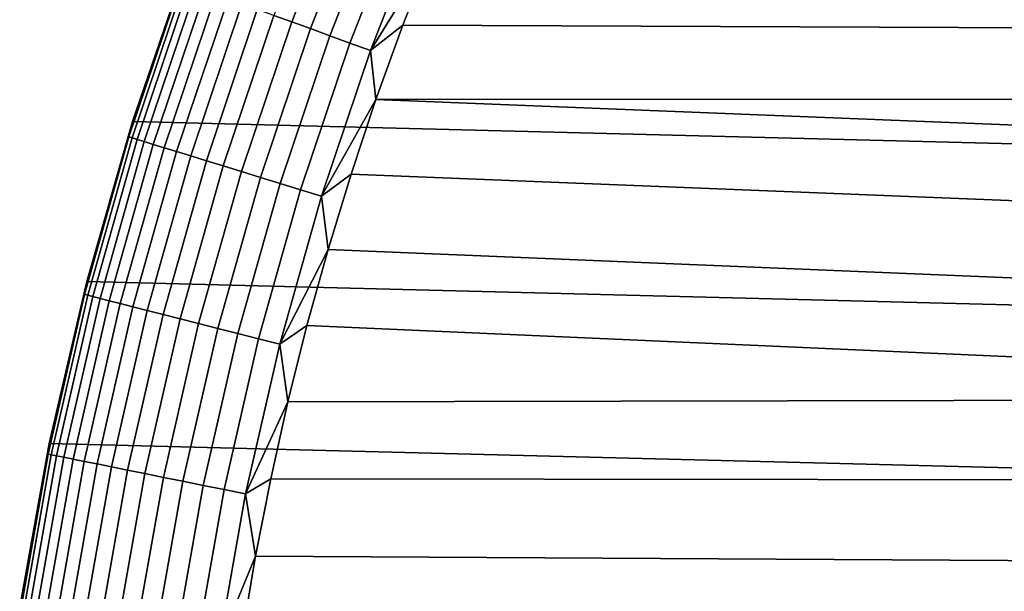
# Model space of a CAD drawing. Header units: metres. Extents: x -22 to 95, y -240 to 22.
# Tile 59 of 180: x -21.75 to -15.16, y 3.44 to 7.27. Entities that reach past the tile are written whole.
import ezdxf

# ---------------------------------------------------------------- set-up
doc = ezdxf.new("R2010")
doc.units = ezdxf.units.M
doc.layers.add('solid_10_151_013_XXX', color=7, linetype='CONTINUOUS')

msp = doc.modelspace()

# ---------------------------------------------------------------- linework, layer by layer
at = {"layer": 'solid_10_151_013_XXX'}
for points in [[(-20.217182, 8.675555), (20.630594, 7.640606), (20.99091, 6.586448), (-20.630594, 7.640606)], [(-19.657164, 8.286189, 134.74794), (-20.045761, 7.29606, 134.74794), (-19.926929, 7.25281, 134.823578), (-19.540636, 8.237069, 134.823578)], [(-19.540636, 8.237069, 134.823578), (-19.926929, 7.25281, 134.823578), (-19.801699, 7.207229, 134.886444), (-19.417833, 8.185304, 134.886444)], [(-19.417833, 8.185304, 134.886444), (-19.801699, 7.207229, 134.886444), (-19.671276, 7.159759, 134.935928), (-19.28994, 8.131392, 134.935928)], [(-19.28994, 8.131392, 134.935928), (-19.671276, 7.159759, 134.935928), (-19.536922, 7.110858, 134.971558), (-19.158188, 8.075853, 134.971558)], [(-19.158188, 8.075853, 134.971558), (-19.536922, 7.110858, 134.971558), (-19.399929, 7.060997, 134.992981), (-19.023851, 8.019226, 134.992981)], [(-19.023851, 8.019226, 134.992981), (-19.399929, 7.060997, 134.992981), (-18.990273, 7.721365, 135)], [(-19.399929, 7.060997, 134.992981), (-19.18277, 7.229879, 135), (-18.990273, 7.721365, 135)], [(-6.961338, 7.179115, 135), (-6.506188, 7.594039, 135), (-18.990273, 7.721365, 135), (-19.18277, 7.229879, 135)], [(-20.991062, 6.58599, 133.5), (-20.630547, 7.640718, 133.5), (-20.630594, 7.640606), (-20.99091, 6.586448)], [(-20.666451, 7.521973, 133.647018), (-20.630547, 7.640718, 133.5), (-20.991062, 6.58599, 133.5)], [(-20.630594, 7.640606), (20.99091, 6.586448), (21.297699, 5.514322), (-20.99091, 6.586448)], [(-20.666451, 7.521973, 133.647018), (-20.991062, 6.58599, 133.5), (-21.015699, 6.482485, 133.647018)], [(-20.666451, 7.521973, 133.647018), (-21.015699, 6.482485, 133.647018), (-20.995033, 6.47611, 133.792786), (-20.646128, 7.514575, 133.792786)], [(-20.646128, 7.514575, 133.792786), (-20.995033, 6.47611, 133.792786), (-20.9608, 6.46555, 133.935715), (-20.612463, 7.502323, 133.935715)], [(-20.612463, 7.502323, 133.935715), (-20.9608, 6.46555, 133.935715), (-20.913332, 6.450909, 134.074432), (-20.565784, 7.485333, 134.074432)], [(-20.565784, 7.485333, 134.074432), (-20.913332, 6.450909, 134.074432), (-20.853086, 6.432325, 134.207611), (-20.50654, 7.46377, 134.207611)], [(-20.50654, 7.46377, 134.207611), (-20.853086, 6.432325, 134.207611), (-20.780645, 6.40998, 134.333969), (-20.435303, 7.437842, 134.333969)], [(-20.435303, 7.437842, 134.333969), (-20.780645, 6.40998, 134.333969), (-20.696709, 6.384089, 134.452271), (-20.35276, 7.407799, 134.452271)], [(-20.35276, 7.407799, 134.452271), (-20.696709, 6.384089, 134.452271), (-20.602083, 6.354901, 134.561386), (-20.259708, 7.373931, 134.561386)], [(-20.259708, 7.373931, 134.561386), (-20.602083, 6.354901, 134.561386), (-20.497686, 6.322699, 134.660263), (-20.157045, 7.336564, 134.660263)], [(-20.157045, 7.336564, 134.660263), (-20.497686, 6.322699, 134.660263), (-20.384521, 6.287792, 134.74794), (-20.045761, 7.29606, 134.74794)], [(-20.045761, 7.29606, 134.74794), (-20.384521, 6.287792, 134.74794), (-20.263681, 6.250518, 134.823578), (-19.926929, 7.25281, 134.823578)], [(-19.926929, 7.25281, 134.823578), (-20.263681, 6.250518, 134.823578), (-20.136335, 6.211237, 134.886444), (-19.801699, 7.207229, 134.886444)], [(-19.801699, 7.207229, 134.886444), (-20.136335, 6.211237, 134.886444), (-20.003708, 6.170327, 134.935928), (-19.671276, 7.159759, 134.935928)], [(-19.399929, 7.060997, 134.992981), (-19.362616, 6.733426, 135), (-19.18277, 7.229879, 135)], [(-7.390082, 6.736959, 135), (-6.961338, 7.179115, 135), (-19.18277, 7.229879, 135), (-19.362616, 6.733426, 135)], [(-19.671276, 7.159759, 134.935928), (-20.003708, 6.170327, 134.935928), (-19.867083, 6.128183, 134.971558), (-19.536922, 7.110858, 134.971558)], [(-19.536922, 7.110858, 134.971558), (-19.867083, 6.128183, 134.971558), (-19.727776, 6.085213, 134.992981), (-19.399929, 7.060997, 134.992981)], [(-19.399929, 7.060997, 134.992981), (-19.727776, 6.085213, 134.992981), (-19.362616, 6.733426, 135)], [(-19.727776, 6.085213, 134.992981), (-19.529554, 6.232685, 135), (-19.362616, 6.733426, 135)], [(-8.161953, 5.777755, 135), (-7.790793, 6.269247, 135), (-19.362616, 6.733426, 135), (-19.529554, 6.232685, 135)], [(-7.790793, 6.269247, 135), (-7.390082, 6.736959, 135), (-19.362616, 6.733426, 135)], [(-21.3127, 5.42688, 133.647018), (-21.015699, 6.482485, 133.647018), (-20.991062, 6.58599, 133.5), (-21.297697, 5.514358, 133.5)], [(-20.99091, 6.586448), (21.297699, 5.514322), (21.54973, 4.428241), (-21.297699, 5.514322)], [(-21.297697, 5.514358, 133.5), (-20.991062, 6.58599, 133.5), (-20.99091, 6.586448), (-21.297699, 5.514322)], [(-21.015699, 6.482485, 133.647018), (-21.3127, 5.42688, 133.647018), (-21.291742, 5.421544, 133.792786), (-20.995033, 6.47611, 133.792786)], [(-20.995033, 6.47611, 133.792786), (-21.291742, 5.421544, 133.792786), (-21.257025, 5.412704, 133.935715), (-20.9608, 6.46555, 133.935715)], [(-20.9608, 6.46555, 133.935715), (-21.257025, 5.412704, 133.935715), (-21.208887, 5.400446, 134.074432), (-20.913332, 6.450909, 134.074432)], [(-20.913332, 6.450909, 134.074432), (-21.208887, 5.400446, 134.074432), (-21.147791, 5.384889, 134.207611), (-20.853086, 6.432325, 134.207611)], [(-20.853086, 6.432325, 134.207611), (-21.147791, 5.384889, 134.207611), (-21.074326, 5.366183, 134.333969), (-20.780645, 6.40998, 134.333969)], [(-20.780645, 6.40998, 134.333969), (-21.074326, 5.366183, 134.333969), (-20.989201, 5.344507, 134.452271), (-20.696709, 6.384089, 134.452271)], [(-20.696709, 6.384089, 134.452271), (-20.989201, 5.344507, 134.452271), (-20.89324, 5.320073, 134.561386), (-20.602083, 6.354901, 134.561386)], [(-20.602083, 6.354901, 134.561386), (-20.89324, 5.320073, 134.561386), (-20.787365, 5.293114, 134.660263), (-20.497686, 6.322699, 134.660263)], [(-20.497686, 6.322699, 134.660263), (-20.787365, 5.293114, 134.660263), (-20.672602, 5.263891, 134.74794), (-20.384521, 6.287792, 134.74794)], [(-20.384521, 6.287792, 134.74794), (-20.672602, 5.263891, 134.74794), (-20.550055, 5.232687, 134.823578), (-20.263681, 6.250518, 134.823578)], [(-20.263681, 6.250518, 134.823578), (-20.550055, 5.232687, 134.823578), (-20.420908, 5.199802, 134.886444), (-20.136335, 6.211237, 134.886444)], [(-20.136335, 6.211237, 134.886444), (-20.420908, 5.199802, 134.886444), (-20.286407, 5.165554, 134.935928), (-20.003708, 6.170327, 134.935928)], [(-19.727776, 6.085213, 134.992981), (-19.683601, 5.727629, 135), (-19.529554, 6.232685, 135)], [(-8.502153, 5.264345, 135), (-8.161953, 5.777755, 135), (-19.529554, 6.232685, 135), (-19.683601, 5.727629, 135)], [(-20.003708, 6.170327, 134.935928), (-20.286407, 5.165554, 134.935928), (-20.14785, 5.130273, 134.971558), (-19.867083, 6.128183, 134.971558)], [(-19.867083, 6.128183, 134.971558), (-20.14785, 5.130273, 134.971558), (-20.006575, 5.0943, 134.992981), (-19.727776, 6.085213, 134.992981)], [(-19.727776, 6.085213, 134.992981), (-20.006575, 5.0943, 134.992981), (-19.683601, 5.727629, 135)], [(-20.006575, 5.0943, 134.992981), (-19.824528, 5.219009, 135), (-19.683601, 5.727629, 135)], [(-8.810102, 4.730965, 135), (-8.502153, 5.264345, 135), (-19.683601, 5.727629, 135), (-19.824528, 5.219009, 135)], [(-21.556715, 4.357784, 133.647018), (-21.3127, 5.42688, 133.647018), (-21.297697, 5.514358, 133.5), (-21.549658, 4.428569, 133.5)], [(-21.297697, 5.514358, 133.5), (-21.297699, 5.514322), (-21.54973, 4.428241), (-21.549658, 4.428569, 133.5)], [(-21.297699, 5.514322), (21.54973, 4.428241), (21.746239, 3.33181), (-21.54973, 4.428241)], [(-21.3127, 5.42688, 133.647018), (-21.556715, 4.357784, 133.647018), (-21.535517, 4.353498, 133.792786), (-21.291742, 5.421544, 133.792786)], [(-21.291742, 5.421544, 133.792786), (-21.535517, 4.353498, 133.792786), (-21.500402, 4.3464, 133.935715), (-21.257025, 5.412704, 133.935715)], [(-21.257025, 5.412704, 133.935715), (-21.500402, 4.3464, 133.935715), (-21.451712, 4.336557, 134.074432), (-21.208887, 5.400446, 134.074432)], [(-21.208887, 5.400446, 134.074432), (-21.451712, 4.336557, 134.074432), (-21.389915, 4.324065, 134.207611), (-21.147791, 5.384889, 134.207611)], [(-21.147791, 5.384889, 134.207611), (-21.389915, 4.324065, 134.207611), (-21.315611, 4.309043, 134.333969), (-21.074326, 5.366183, 134.333969)], [(-21.074326, 5.366183, 134.333969), (-21.315611, 4.309043, 134.333969), (-21.229511, 4.291638, 134.452271), (-20.989201, 5.344507, 134.452271)], [(-20.989201, 5.344507, 134.452271), (-21.229511, 4.291638, 134.452271), (-21.132452, 4.272017, 134.561386), (-20.89324, 5.320073, 134.561386)], [(-20.89324, 5.320073, 134.561386), (-21.132452, 4.272017, 134.561386), (-21.025366, 4.250369, 134.660263), (-20.787365, 5.293114, 134.660263)], [(-20.787365, 5.293114, 134.660263), (-21.025366, 4.250369, 134.660263), (-20.909288, 4.226903, 134.74794), (-20.672602, 5.263891, 134.74794)], [(-20.672602, 5.263891, 134.74794), (-20.909288, 4.226903, 134.74794), (-20.785337, 4.201847, 134.823578), (-20.550055, 5.232687, 134.823578)], [(-20.550055, 5.232687, 134.823578), (-20.785337, 4.201847, 134.823578), (-20.654713, 4.17544, 134.886444), (-20.420908, 5.199802, 134.886444)], [(-20.006575, 5.0943, 134.992981), (-19.952349, 4.706776, 135), (-19.824528, 5.219009, 135)], [(-8.810102, 4.730965, 135), (-19.824528, 5.219009, 135), (-19.952349, 4.706776, 135)], [(-20.420908, 5.199802, 134.886444), (-20.654713, 4.17544, 134.886444), (-20.518671, 4.147939, 134.935928), (-20.286407, 5.165554, 134.935928)], [(-20.286407, 5.165554, 134.935928), (-20.518671, 4.147939, 134.935928), (-20.378529, 4.119608, 134.971558), (-20.14785, 5.130273, 134.971558)], [(-20.14785, 5.130273, 134.971558), (-20.378529, 4.119608, 134.971558), (-20.235636, 4.090722, 134.992981), (-20.006575, 5.0943, 134.992981)], [(-20.006575, 5.0943, 134.992981), (-20.235636, 4.090722, 134.992981), (-19.952349, 4.706776, 135)], [(-20.235636, 4.090722, 134.992981), (-20.066904, 4.191575, 135), (-19.952349, 4.706776, 135)], [(-9.084634, 4.179638, 135), (-8.810102, 4.730965, 135), (-19.952349, 4.706776, 135), (-20.066904, 4.191575, 135)], [(-21.747135, 3.277853, 133.647018), (-21.556715, 4.357784, 133.647018), (-21.549658, 4.428569, 133.5), (-21.746304, 3.331412, 133.5)], [(-21.746304, 3.331412, 133.5), (-21.549658, 4.428569, 133.5), (-21.54973, 4.428241), (-21.746239, 3.33181)], [(-21.54973, 4.428241), (21.746239, 3.33181), (21.887098, 2.225952), (-21.746239, 3.33181)], [(-21.556715, 4.357784, 133.647018), (-21.747135, 3.277853, 133.647018), (-21.72575, 3.27463, 133.792786), (-21.535517, 4.353498, 133.792786)], [(-21.535517, 4.353498, 133.792786), (-21.72575, 3.27463, 133.792786), (-21.690325, 3.26929, 133.935715), (-21.500402, 4.3464, 133.935715)], [(-21.500402, 4.3464, 133.935715), (-21.690325, 3.26929, 133.935715), (-21.641205, 3.261887, 134.074432), (-21.451712, 4.336557, 134.074432)], [(-21.451712, 4.336557, 134.074432), (-21.641205, 3.261887, 134.074432), (-21.578863, 3.25249, 134.207611), (-21.389915, 4.324065, 134.207611)], [(-21.389915, 4.324065, 134.207611), (-21.578863, 3.25249, 134.207611), (-21.503901, 3.241192, 134.333969), (-21.315611, 4.309043, 134.333969)], [(-21.315611, 4.309043, 134.333969), (-21.503901, 3.241192, 134.333969), (-21.417042, 3.2281, 134.452271), (-21.229511, 4.291638, 134.452271)], [(-21.229511, 4.291638, 134.452271), (-21.417042, 3.2281, 134.452271), (-21.319124, 3.213341, 134.561386), (-21.132452, 4.272017, 134.561386)], [(-21.132452, 4.272017, 134.561386), (-21.319124, 3.213341, 134.561386), (-21.211092, 3.197058, 134.660263), (-21.025366, 4.250369, 134.660263)], [(-21.025366, 4.250369, 134.660263), (-21.211092, 3.197058, 134.660263), (-21.09399, 3.179407, 134.74794), (-20.909288, 4.226903, 134.74794)], [(-20.909288, 4.226903, 134.74794), (-21.09399, 3.179407, 134.74794), (-20.968945, 3.16056, 134.823578), (-20.785337, 4.201847, 134.823578)], [(-20.785337, 4.201847, 134.823578), (-20.968945, 3.16056, 134.823578), (-20.837166, 3.140697, 134.886444), (-20.654713, 4.17544, 134.886444)], [(-20.654713, 4.17544, 134.886444), (-20.837166, 3.140697, 134.886444), (-20.699923, 3.120011, 134.935928), (-20.518671, 4.147939, 134.935928)], [(-20.235636, 4.090722, 134.992981), (-20.168201, 3.673359, 135), (-20.066904, 4.191575, 135)], [(-9.324705, 3.612455, 135), (-9.084634, 4.179638, 135), (-20.066904, 4.191575, 135), (-20.168201, 3.673359, 135)], [(-20.518671, 4.147939, 134.935928), (-20.699923, 3.120011, 134.935928), (-20.558542, 3.098702, 134.971558), (-20.378529, 4.119608, 134.971558)], [(-20.378529, 4.119608, 134.971558), (-20.558542, 3.098702, 134.971558), (-20.414387, 3.076974, 134.992981), (-20.235636, 4.090722, 134.992981)], [(-20.235636, 4.090722, 134.992981), (-20.414387, 3.076974, 134.992981), (-20.168201, 3.673359, 135)], [(-20.414387, 3.076974, 134.992981), (-20.2561, 3.152825, 135), (-20.168201, 3.673359, 135)], [(-9.529406, 3.031566, 135), (-9.324705, 3.612455, 135), (-20.168201, 3.673359, 135), (-20.2561, 3.152825, 135)]]:
    msp.add_3dface(points, dxfattribs=at)

doc.saveas('drawing.dxf')
